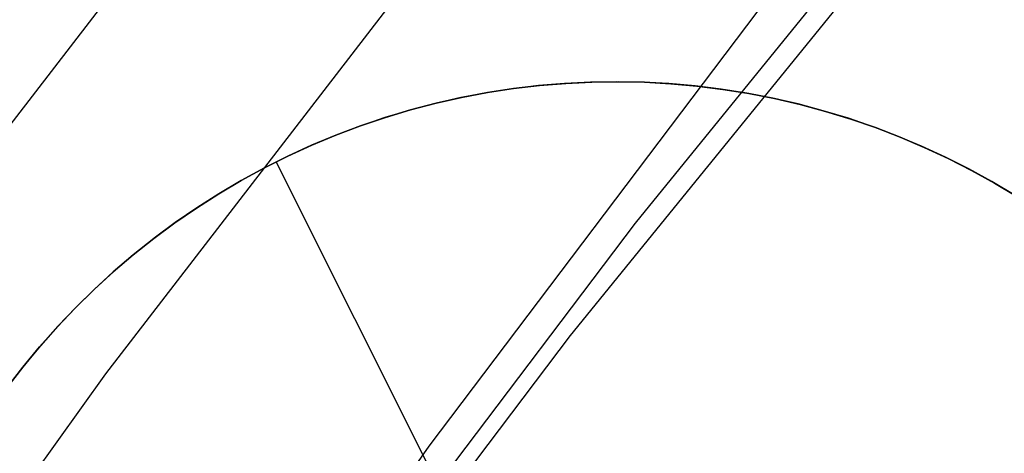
# Model space of a CAD drawing. Header units: millimetres. Extents: x 6239 to 7218, y -13987 to -13139.
# Tile 93 of 256: x 6682.22 to 6685.47, y -13423.49 to -13422.06. Entities that reach past the tile are written whole.
import ezdxf

# ---------------------------------------------------------------- set-up
doc = ezdxf.new("R2010")
doc.units = ezdxf.units.MM
doc.layers.add('color', color=7, linetype='Continuous')

msp = doc.modelspace()

# ---------------------------------------------------------------- linework, layer by layer
at = {"color": 7, "true_color": 0xffffff}
for p, q in [((6683.1226, -13421.1901, 211.3665), (6681.9012, -13422.7772, 211.3665)), ((6684.2527, -13422.727, 68.7006), (6685.3885, -13421.3288, 69.1112)), ((6683.7099, -13421.6584, 212.0295), (6682.5043, -13423.225, 212.0295)), ((6684.0382, -13423.0985, 70.5585), (6685.174, -13421.7003, 70.9691)), ((6684.0382, -13423.0985, 70.5585), (6685.174, -13421.7003, 70.9691)), ((6684.6568, -13422.027, 65.1994), (6683.5713, -13423.464, 64.7868)), ((6684.6568, -13422.027, 65.1994), (6683.5713, -13423.464, 64.7868)), ((6683.1671, -13424.164, 68.2879), (6684.2527, -13422.727, 68.7006)), ((6682.9526, -13424.5355, 70.1458), (6684.0382, -13423.0985, 70.5585)), ((6682.9526, -13424.5355, 70.1458), (6684.0382, -13423.0985, 70.5585)), ((6682.5043, -13423.225, 212.0295), (6681.3534, -13424.8322, 212.0295)), ((6683.5713, -13423.464, 64.7868), (6682.5372, -13424.9381, 64.3727)), ((6683.5713, -13423.464, 64.7868), (6682.5372, -13424.9381, 64.3727))]:
    msp.add_line(p, q, dxfattribs=at)
at = {"layer": 'color', "color": 254, "true_color": 0xcad1ee}
for p, q in [((6683.9326, -13422.2735, 19.7), (6683.8469, -13422.2838, 19.7)), ((6683.9326, -13422.2735, 19.7), (6683.8469, -13422.2838, 19.7)), ((6683.8503, -13422.2833, 28.2), (6683.9364, -13422.2731, 28.2)), ((6683.8503, -13422.2833, 28.2), (6683.9364, -13422.2731, 28.2)), ((6683.9364, -13422.2731, 23.95), (6683.8503, -13422.2833, 23.95)), ((6684.0186, -13422.2662, 19.7), (6683.9326, -13422.2735, 19.7)), ((6684.0186, -13422.2662, 19.7), (6683.9326, -13422.2735, 19.7)), ((6683.9364, -13422.2731, 28.2), (6684.0228, -13422.2659, 28.2)), ((6683.9364, -13422.2731, 28.2), (6684.0228, -13422.2659, 28.2)), ((6684.0228, -13422.2659, 23.95), (6683.9364, -13422.2731, 23.95)), ((6684.1048, -13422.2619, 19.7), (6684.0186, -13422.2662, 19.7)), ((6684.1048, -13422.2619, 19.7), (6684.0186, -13422.2662, 19.7)), ((6684.0228, -13422.2659, 28.2), (6684.1093, -13422.2617, 28.2)), ((6684.0228, -13422.2659, 28.2), (6684.1093, -13422.2617, 28.2)), ((6684.1093, -13422.2617, 23.95), (6684.0228, -13422.2659, 23.95)), ((6684.1911, -13422.2605, 19.7), (6684.1048, -13422.2619, 19.7)), ((6684.1911, -13422.2605, 19.7), (6684.1048, -13422.2619, 19.7)), ((6684.1093, -13422.2617, 28.2), (6684.196, -13422.2605, 28.2)), ((6684.1093, -13422.2617, 28.2), (6684.196, -13422.2605, 28.2)), ((6684.196, -13422.2605, 23.95), (6684.1093, -13422.2617, 23.95)), ((6684.2774, -13422.2621, 19.7), (6684.1911, -13422.2605, 19.7)), ((6684.2774, -13422.2621, 19.7), (6684.1911, -13422.2605, 19.7)), ((6684.196, -13422.2605, 28.2), (6684.2827, -13422.2623, 28.2)), ((6684.196, -13422.2605, 28.2), (6684.2827, -13422.2623, 28.2)), ((6684.2827, -13422.2623, 23.95), (6684.196, -13422.2605, 23.95)), ((6684.3635, -13422.2667, 19.7), (6684.2774, -13422.2621, 19.7)), ((6684.3635, -13422.2667, 19.7), (6684.2774, -13422.2621, 19.7)), ((6684.2827, -13422.2623, 28.2), (6684.3692, -13422.2671, 28.2)), ((6684.2827, -13422.2623, 28.2), (6684.3692, -13422.2671, 28.2)), ((6684.3692, -13422.2671, 23.95), (6684.2827, -13422.2623, 23.95)), ((6684.4495, -13422.2743, 19.7), (6684.3635, -13422.2667, 19.7)), ((6684.4495, -13422.2743, 19.7), (6684.3635, -13422.2667, 19.7)), ((6684.3692, -13422.2671, 28.2), (6684.4555, -13422.2749, 28.2)), ((6684.3692, -13422.2671, 28.2), (6684.4555, -13422.2749, 28.2)), ((6684.4555, -13422.2749, 23.95), (6684.3692, -13422.2671, 23.95)), ((6684.5352, -13422.2848, 19.7), (6684.4495, -13422.2743, 19.7)), ((6684.5352, -13422.2848, 19.7), (6684.4495, -13422.2743, 19.7)), ((6684.4555, -13422.2749, 28.2), (6684.5415, -13422.2857, 28.2)), ((6684.4555, -13422.2749, 28.2), (6684.5415, -13422.2857, 28.2)), ((6684.5415, -13422.2857, 23.95), (6684.4555, -13422.2749, 23.95)), ((6683.7616, -13422.297, 19.7), (6683.6768, -13422.3132, 19.7)), ((6683.7616, -13422.297, 19.7), (6683.6768, -13422.3132, 19.7)), ((6683.6795, -13422.3126, 28.2), (6683.7647, -13422.2965, 28.2)), ((6683.6795, -13422.3126, 28.2), (6683.7647, -13422.2965, 28.2)), ((6683.7647, -13422.2965, 23.95), (6683.6795, -13422.3126, 23.95)), ((6683.8469, -13422.2838, 19.7), (6683.7616, -13422.297, 19.7)), ((6683.8469, -13422.2838, 19.7), (6683.7616, -13422.297, 19.7)), ((6683.7647, -13422.2965, 28.2), (6683.8503, -13422.2833, 28.2)), ((6683.7647, -13422.2965, 28.2), (6683.8503, -13422.2833, 28.2)), ((6683.8503, -13422.2833, 23.95), (6683.7647, -13422.2965, 23.95)), ((6684.6204, -13422.2983, 19.7), (6684.5352, -13422.2848, 19.7)), ((6684.6204, -13422.2983, 19.7), (6684.5352, -13422.2848, 19.7)), ((6684.5415, -13422.2857, 28.2), (6684.6271, -13422.2995, 28.2)), ((6684.5415, -13422.2857, 28.2), (6684.6271, -13422.2995, 28.2)), ((6684.6271, -13422.2995, 23.95), (6684.5415, -13422.2857, 23.95)), ((6684.7051, -13422.3147, 19.7), (6684.6204, -13422.2983, 19.7)), ((6684.7051, -13422.3147, 19.7), (6684.6204, -13422.2983, 19.7)), ((6684.6271, -13422.2995, 28.2), (6684.7121, -13422.3162, 28.2)), ((6684.6271, -13422.2995, 28.2), (6684.7121, -13422.3162, 28.2)), ((6684.7121, -13422.3162, 23.95), (6684.6271, -13422.2995, 23.95)), ((6683.5927, -13422.3323, 19.7), (6683.5092, -13422.3542, 19.7)), ((6683.5927, -13422.3323, 19.7), (6683.5092, -13422.3542, 19.7)), ((6683.5111, -13422.3537, 28.2), (6683.595, -13422.3317, 28.2)), ((6683.5111, -13422.3537, 28.2), (6683.595, -13422.3317, 28.2)), ((6683.595, -13422.3317, 23.95), (6683.5111, -13422.3537, 23.95)), ((6683.6768, -13422.3132, 19.7), (6683.5927, -13422.3323, 19.7)), ((6683.6768, -13422.3132, 19.7), (6683.5927, -13422.3323, 19.7)), ((6683.595, -13422.3317, 28.2), (6683.6795, -13422.3126, 28.2)), ((6683.595, -13422.3317, 28.2), (6683.6795, -13422.3126, 28.2)), ((6683.6795, -13422.3126, 23.95), (6683.595, -13422.3317, 23.95)), ((6684.7892, -13422.334, 19.7), (6684.7051, -13422.3147, 19.7)), ((6684.7892, -13422.334, 19.7), (6684.7051, -13422.3147, 19.7)), ((6684.7121, -13422.3162, 28.2), (6684.7965, -13422.3359, 28.2)), ((6684.7121, -13422.3162, 28.2), (6684.7965, -13422.3359, 28.2)), ((6684.7965, -13422.3359, 23.95), (6684.7121, -13422.3162, 23.95)), ((6684.8726, -13422.3563, 19.7), (6684.7892, -13422.334, 19.7)), ((6684.8726, -13422.3563, 19.7), (6684.7892, -13422.334, 19.7)), ((6684.7965, -13422.3359, 28.2), (6684.8802, -13422.3584, 28.2)), ((6684.7965, -13422.3359, 28.2), (6684.8802, -13422.3584, 28.2)), ((6684.8802, -13422.3584, 23.95), (6684.7965, -13422.3359, 23.95)), ((6683.5092, -13422.3542, 19.7), (6683.4266, -13422.3791, 19.7)), ((6683.5092, -13422.3542, 19.7), (6683.4266, -13422.3791, 19.7)), ((6683.4281, -13422.3786, 28.2), (6683.5111, -13422.3537, 28.2)), ((6683.4281, -13422.3786, 28.2), (6683.5111, -13422.3537, 28.2)), ((6683.5111, -13422.3537, 23.95), (6683.4281, -13422.3786, 23.95)), ((6684.9552, -13422.3814, 19.7), (6684.8726, -13422.3563, 19.7)), ((6684.9552, -13422.3814, 19.7), (6684.8726, -13422.3563, 19.7)), ((6684.8802, -13422.3584, 28.2), (6684.963, -13422.3839, 28.2)), ((6684.8802, -13422.3584, 28.2), (6684.963, -13422.3839, 28.2)), ((6684.963, -13422.3839, 23.95), (6684.8802, -13422.3584, 23.95)), ((6683.3448, -13422.4068, 19.7), (6683.2641, -13422.4373, 19.7)), ((6683.3448, -13422.4068, 19.7), (6683.2641, -13422.4373, 19.7)), ((6683.2649, -13422.4369, 28.2), (6683.346, -13422.4063, 28.2)), ((6683.2649, -13422.4369, 28.2), (6683.346, -13422.4063, 28.2)), ((6683.346, -13422.4063, 23.95), (6683.2649, -13422.4369, 23.95)), ((6683.4266, -13422.3791, 19.7), (6683.3448, -13422.4068, 19.7)), ((6683.4266, -13422.3791, 19.7), (6683.3448, -13422.4068, 19.7)), ((6683.346, -13422.4063, 28.2), (6683.4281, -13422.3786, 28.2)), ((6683.346, -13422.4063, 28.2), (6683.4281, -13422.3786, 28.2)), ((6683.4281, -13422.3786, 23.95), (6683.346, -13422.4063, 23.95)), ((6685.0369, -13422.4093, 19.7), (6684.9552, -13422.3814, 19.7)), ((6685.0369, -13422.4093, 19.7), (6684.9552, -13422.3814, 19.7)), ((6684.963, -13422.3839, 28.2), (6685.045, -13422.4122, 28.2)), ((6684.963, -13422.3839, 28.2), (6685.045, -13422.4122, 28.2)), ((6685.045, -13422.4122, 23.95), (6684.963, -13422.3839, 23.95)), ((6683.2641, -13422.4373, 19.7), (6683.1844, -13422.4705, 19.7)), ((6683.2641, -13422.4373, 19.7), (6683.1844, -13422.4705, 19.7)), ((6683.1849, -13422.4703, 28.2), (6683.2649, -13422.4369, 28.2)), ((6683.1849, -13422.4703, 28.2), (6683.2649, -13422.4369, 28.2)), ((6683.2649, -13422.4369, 23.95), (6683.1849, -13422.4703, 23.95)), ((6685.1175, -13422.44, 19.7), (6685.0369, -13422.4093, 19.7)), ((6685.1175, -13422.44, 19.7), (6685.0369, -13422.4093, 19.7)), ((6685.045, -13422.4122, 28.2), (6685.1258, -13422.4433, 28.2)), ((6685.045, -13422.4122, 28.2), (6685.1258, -13422.4433, 28.2)), ((6685.1258, -13422.4433, 23.95), (6685.045, -13422.4122, 23.95)), ((6685.1971, -13422.4735, 19.7), (6685.1175, -13422.44, 19.7)), ((6685.1971, -13422.4735, 19.7), (6685.1175, -13422.44, 19.7)), ((6683.1844, -13422.4705, 19.7), (6683.106, -13422.5065, 19.7)), ((6683.1844, -13422.4705, 19.7), (6683.106, -13422.5065, 19.7)), ((6683.1062, -13422.5064, 28.2), (6683.1849, -13422.4703, 28.2)), ((6683.1062, -13422.5064, 28.2), (6683.1849, -13422.4703, 28.2)), ((6683.1849, -13422.4703, 23.95), (6683.1062, -13422.5064, 23.95)), ((6685.1258, -13422.4433, 28.2), (6685.2056, -13422.4773, 28.2)), ((6685.1258, -13422.4433, 28.2), (6685.2056, -13422.4773, 28.2)), ((6685.2056, -13422.4773, 23.95), (6685.1258, -13422.4433, 23.95)), ((6685.2754, -13422.5097, 19.7), (6685.1971, -13422.4735, 19.7)), ((6685.2754, -13422.5097, 19.7), (6685.1971, -13422.4735, 19.7)), ((6685.2056, -13422.4773, 28.2), (6685.2841, -13422.5139, 28.2)), ((6685.2056, -13422.4773, 28.2), (6685.2841, -13422.5139, 28.2)), ((6685.2841, -13422.5139, 23.95), (6685.2056, -13422.4773, 23.95)), ((6683.0287, -13422.5452, 28.2), (6683.1062, -13422.5064, 28.2)), ((6683.0287, -13422.5452, 28.2), (6683.1062, -13422.5064, 28.2)), ((6683.1062, -13422.5064, 23.95), (6683.0287, -13422.5452, 23.95)), ((6683.106, -13422.5065, 19.7), (6683.0288, -13422.5452, 19.7)), ((6683.106, -13422.5065, 19.7), (6683.0288, -13422.5452, 19.7)), ((6683.6273, -13423.643, 19.7), (6683.0672, -13422.5255, 19.7)), ((6683.0672, -13422.5255, 19.7), (6683.0672, -13422.5255, 28.2)), ((6685.3525, -13422.5486, 19.7), (6685.2754, -13422.5097, 19.7)), ((6685.3525, -13422.5486, 19.7), (6685.2754, -13422.5097, 19.7)), ((6685.2841, -13422.5139, 28.2), (6685.3613, -13422.5533, 28.2)), ((6685.2841, -13422.5139, 28.2), (6685.3613, -13422.5533, 28.2)), ((6685.3613, -13422.5533, 23.95), (6685.2841, -13422.5139, 23.95)), ((6682.9526, -13422.5867, 28.2), (6683.0287, -13422.5452, 28.2)), ((6682.9526, -13422.5867, 28.2), (6683.0287, -13422.5452, 28.2)), ((6683.0287, -13422.5452, 23.95), (6682.9526, -13422.5867, 23.95)), ((6683.0288, -13422.5452, 19.7), (6682.9531, -13422.5865, 19.7)), ((6683.0288, -13422.5452, 19.7), (6682.9531, -13422.5865, 19.7)), ((6685.4281, -13422.5901, 19.7), (6685.3525, -13422.5486, 19.7)), ((6685.4281, -13422.5901, 19.7), (6685.3525, -13422.5486, 19.7)), ((6685.3613, -13422.5533, 28.2), (6685.4371, -13422.5953, 28.2)), ((6685.3613, -13422.5533, 28.2), (6685.4371, -13422.5953, 28.2)), ((6685.4371, -13422.5953, 23.95), (6685.3613, -13422.5533, 23.95)), ((6682.878, -13422.6308, 28.2), (6682.9526, -13422.5867, 28.2)), ((6682.878, -13422.6308, 28.2), (6682.9526, -13422.5867, 28.2)), ((6682.9526, -13422.5867, 23.95), (6682.878, -13422.6308, 23.95)), ((6682.9531, -13422.5865, 19.7), (6682.8788, -13422.6304, 19.7)), ((6682.9531, -13422.5865, 19.7), (6682.8788, -13422.6304, 19.7)), ((6685.5023, -13422.6342, 19.7), (6685.4281, -13422.5901, 19.7)), ((6685.5023, -13422.6342, 19.7), (6685.4281, -13422.5901, 19.7)), ((6685.4371, -13422.5953, 28.2), (6685.5114, -13422.6399, 28.2)), ((6685.4371, -13422.5953, 28.2), (6685.5114, -13422.6399, 28.2)), ((6685.5114, -13422.6399, 23.95), (6685.4371, -13422.5953, 23.95)), ((6682.8049, -13422.6775, 28.2), (6682.878, -13422.6308, 28.2)), ((6682.8049, -13422.6775, 28.2), (6682.878, -13422.6308, 28.2)), ((6682.878, -13422.6308, 23.95), (6682.8049, -13422.6775, 23.95)), ((6682.8788, -13422.6304, 19.7), (6682.806, -13422.6768, 19.7)), ((6682.8788, -13422.6304, 19.7), (6682.806, -13422.6768, 19.7)), ((6682.7336, -13422.7267, 28.2), (6682.8049, -13422.6775, 28.2)), ((6682.7336, -13422.7267, 28.2), (6682.8049, -13422.6775, 28.2)), ((6682.8049, -13422.6775, 23.95), (6682.7336, -13422.7267, 23.95)), ((6682.806, -13422.6768, 19.7), (6682.7349, -13422.7257, 19.7)), ((6682.806, -13422.6768, 19.7), (6682.7349, -13422.7257, 19.7)), ((6682.664, -13422.7783, 28.2), (6682.7336, -13422.7267, 28.2)), ((6682.664, -13422.7783, 28.2), (6682.7336, -13422.7267, 28.2)), ((6682.7336, -13422.7267, 23.95), (6682.664, -13422.7783, 23.95)), ((6682.7349, -13422.7257, 19.7), (6682.6655, -13422.7771, 19.7)), ((6682.7349, -13422.7257, 19.7), (6682.6655, -13422.7771, 19.7)), ((6682.5962, -13422.8323, 28.2), (6682.664, -13422.7783, 28.2)), ((6682.5962, -13422.8323, 28.2), (6682.664, -13422.7783, 28.2)), ((6682.664, -13422.7783, 23.95), (6682.5962, -13422.8323, 23.95)), ((6682.6655, -13422.7771, 19.7), (6682.598, -13422.8308, 19.7)), ((6682.6655, -13422.7771, 19.7), (6682.598, -13422.8308, 19.7)), ((6682.598, -13422.8308, 19.7), (6682.5323, -13422.8868, 19.7)), ((6682.598, -13422.8308, 19.7), (6682.5323, -13422.8868, 19.7)), ((6682.5303, -13422.8886, 28.2), (6682.5962, -13422.8323, 28.2)), ((6682.5303, -13422.8886, 28.2), (6682.5962, -13422.8323, 28.2)), ((6682.5962, -13422.8323, 23.95), (6682.5303, -13422.8886, 23.95)), ((6682.4664, -13422.9472, 28.2), (6682.5303, -13422.8886, 28.2)), ((6682.4664, -13422.9472, 28.2), (6682.5303, -13422.8886, 28.2)), ((6682.5303, -13422.8886, 23.95), (6682.4664, -13422.9472, 23.95)), ((6682.5323, -13422.8868, 19.7), (6682.4686, -13422.945, 19.7)), ((6682.5323, -13422.8868, 19.7), (6682.4686, -13422.945, 19.7)), ((6682.4046, -13423.0079, 28.2), (6682.4664, -13422.9472, 28.2)), ((6682.4046, -13423.0079, 28.2), (6682.4664, -13422.9472, 28.2)), ((6682.4664, -13422.9472, 23.95), (6682.4046, -13423.0079, 23.95)), ((6682.4686, -13422.945, 19.7), (6682.407, -13423.0054, 19.7)), ((6682.4686, -13422.945, 19.7), (6682.407, -13423.0054, 19.7)), ((6682.3449, -13423.0708, 28.2), (6682.4046, -13423.0079, 28.2)), ((6682.3449, -13423.0708, 28.2), (6682.4046, -13423.0079, 28.2)), ((6682.4046, -13423.0079, 23.95), (6682.3449, -13423.0708, 23.95)), ((6682.407, -13423.0054, 19.7), (6682.3475, -13423.0679, 19.7)), ((6682.407, -13423.0054, 19.7), (6682.3475, -13423.0679, 19.7)), ((6682.2874, -13423.1356, 28.2), (6682.3449, -13423.0708, 28.2)), ((6682.2874, -13423.1356, 28.2), (6682.3449, -13423.0708, 28.2)), ((6682.3449, -13423.0708, 23.95), (6682.2874, -13423.1356, 23.95)), ((6682.3475, -13423.0679, 19.7), (6682.2902, -13423.1324, 19.7)), ((6682.3475, -13423.0679, 19.7), (6682.2902, -13423.1324, 19.7)), ((6682.2322, -13423.2025, 28.2), (6682.2874, -13423.1356, 28.2)), ((6682.2322, -13423.2025, 28.2), (6682.2874, -13423.1356, 28.2)), ((6682.2874, -13423.1356, 23.95), (6682.2322, -13423.2025, 23.95)), ((6682.2902, -13423.1324, 19.7), (6682.2351, -13423.1989, 19.7)), ((6682.2902, -13423.1324, 19.7), (6682.2351, -13423.1989, 19.7)), ((6682.1794, -13423.2712, 28.2), (6682.2322, -13423.2025, 28.2)), ((6682.1794, -13423.2712, 28.2), (6682.2322, -13423.2025, 28.2)), ((6682.2322, -13423.2025, 23.95), (6682.1794, -13423.2712, 23.95)), ((6682.2351, -13423.1989, 19.7), (6682.1824, -13423.2672, 19.7)), ((6682.2351, -13423.1989, 19.7), (6682.1824, -13423.2672, 19.7))]:
    msp.add_line(p, q, dxfattribs=at)

doc.saveas('drawing.dxf')
